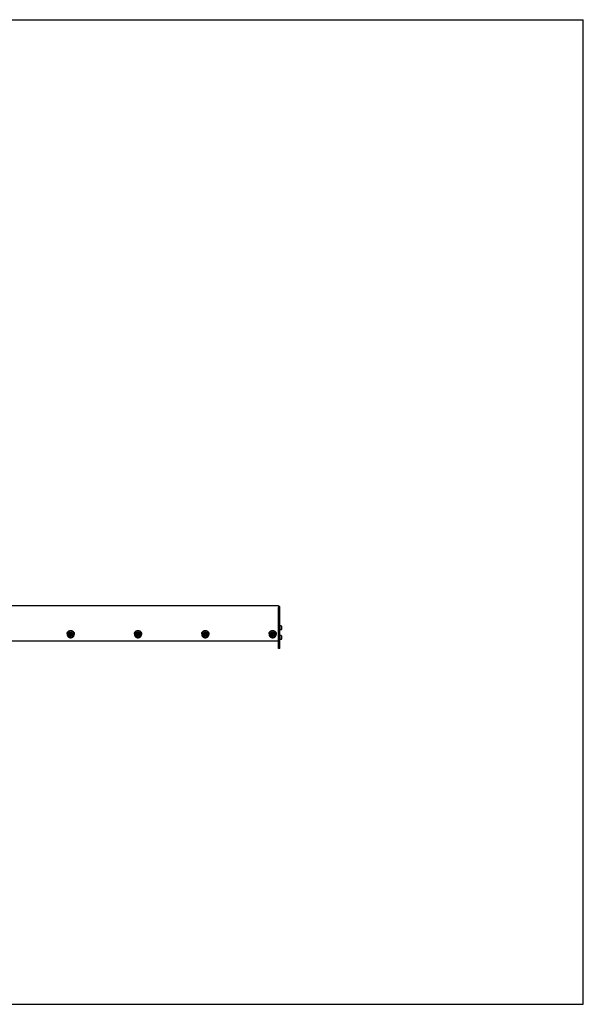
# Model space of a CAD drawing. Header units: inches. Extents: x 0 to 110, y 0 to 85.
# Tile 2 of 2: x 61 to 110, y 0 to 85. Entities that reach past the tile are written whole.
import ezdxf

# ---------------------------------------------------------------- set-up
doc = ezdxf.new("R2010")
doc.units = ezdxf.units.IN
doc.header["$LTSCALE"] = 6.05
doc.header["$MEASUREMENT"] = 0
doc.layers.get('0').update_dxf_attribs({"linetype": 'CONTINUOUS'})
for name, color, linetype in [('351201_BL1', 7, 'CONTINUOUS'), ('351202_WW_351202_24_BL5', 7, 'CONTINUOUS'), ('351203_WW_351203_24_BL8', 7, 'CONTINUOUS'), ('605279P_BL10', 7, 'CONTINUOUS'), ('605279P_BL12', 7, 'CONTINUOUS'), ('605279P_BL16', 7, 'CONTINUOUS'), ('605279P_BL17', 7, 'CONTINUOUS'), ('9505XXM_950512M_BL6', 7, 'CONTINUOUS'), ('9505XXM_950512M_BL7', 7, 'CONTINUOUS'), ('9506XXM_950612M_BL11', 7, 'CONTINUOUS'), ('9506XXM_950612M_BL13', 7, 'CONTINUOUS'), ('9506XXM_950612M_BL14', 7, 'CONTINUOUS'), ('9506XXM_950612M_BL15', 7, 'CONTINUOUS')]:
    doc.layers.add(name, color=color, linetype=linetype)

# ---------------------------------------------------------------- blocks, each defined once
blk = doc.blocks.new('351201_BL1', base_point=(55.176, 54.594))
at = {"layer": '351201_BL1', "color": 7, "linetype": 'CONTINUOUS'}
for p, q in [((26.541, 78.465), (26.541, 78.345)), ((26.541, 78.465), (34.261, 78.465)), ((26.541, 78.345), (33.824, 78.345)), ((34.261, 78.345), (34.261, 78.465)), ((83.812, 34.347), (83.692, 34.347)), ((83.692, 30.724), (83.692, 34.257)), ((83.812, 30.724), (83.812, 34.347)), ((27.481, 31.474), (26.726, 31.474)), ((33.267, 30.724), (26.631, 30.724)), ((83.812, 30.724), (83.692, 30.724))]:
    blk.add_line(p, q, dxfattribs=at)
for centre, start, end in [((30.041, 32.834), 0, 180), ((33.041, 32.834), 182.53389, 357.3372)]:
    blk.add_arc(centre, 0.11, start, end, dxfattribs=at)
blk = doc.blocks.new('351202_WW_351202_24_BL5', base_point=(58.727, 54.868))
at = {"layer": '351202_WW_351202_24_BL5', "color": 7, "linetype": 'CONTINUOUS'}
for p, q in [((33.762, 54.171), (33.762, 78.282)), ((33.824, 78.345), (34.262, 78.345)), ((34.262, 78.345), (34.262, 54.109)), ((33.824, 54.109), (34.262, 54.109)), ((33.762, 34.388), (34.166, 34.388)), ((33.762, 34.388), (33.762, 34.347)), ((34.262, 34.292), (34.262, 33.405)), ((59.456, 33.372), (59.456, 34.388)), ((83.692, 34.388), (59.456, 34.388)), ((83.692, 34.388), (83.692, 33.372)), ((59.518, 31.391), (83.629, 31.391))]:
    blk.add_line(p, q, dxfattribs=at)
for centre, radius, start, end in [((33.824, 78.282), 0.0625, 90, 180), ((33.824, 54.171), 0.0625, 180, 270), ((34.166, 34.292), 0.096, 0, 90)]:
    blk.add_arc(centre, radius, start, end, dxfattribs=at)
for points, knots in [([(59.457, 31.438), (59.458, 31.433), (59.462, 31.422), (59.47, 31.412), (59.474, 31.408)], [0, 0, 0, 0, 0.496648, 1, 1, 1, 1]), ([(59.474, 31.408), (59.48, 31.403), (59.494, 31.394), (59.51, 31.391), (59.518, 31.391)], [0, 0, 0, 0, 0.495915, 1, 1, 1, 1]), ([(83.629, 31.391), (83.637, 31.391), (83.654, 31.394), (83.668, 31.403), (83.673, 31.408)], [0, 0, 0, 0, 0.504085, 1, 1, 1, 1]), ([(83.673, 31.408), (83.678, 31.412), (83.685, 31.422), (83.689, 31.433), (83.69, 31.438)], [0, 0, 0, 0, 0.503352, 1, 1, 1, 1])]:
    blk.add_open_spline(points, degree=3, knots=knots, dxfattribs=at)
blk = doc.blocks.new('9505XXM_950512M_BL6', base_point=(58.551, 55.052))
at = {"layer": '9505XXM_950512M_BL6', "color": 7, "linetype": 'CONTINUOUS'}
for p, q in [((33.171, 78.602), (33.152, 78.583)), ((33.152, 78.583), (33.152, 78.465)), ((33.152, 78.583), (33.451, 78.583)), ((33.171, 78.602), (33.467, 78.602)), ((33.467, 78.602), (33.469, 78.6)), ((83.93, 31.837), (83.812, 31.837)), ((83.93, 31.502), (83.812, 31.502)), ((83.949, 31.817), (83.93, 31.837)), ((83.93, 31.837), (83.93, 31.502)), ((83.949, 31.522), (83.93, 31.502)), ((83.949, 31.817), (83.949, 31.522))]:
    blk.add_line(p, q, dxfattribs=at)
blk = doc.blocks.new('9505XXM_950512M_BL7', base_point=(58.7, 55.463))
at = {"layer": '9505XXM_950512M_BL7', "color": 7, "linetype": 'CONTINUOUS'}
for p, q in [((33.471, 78.602), (33.451, 78.583)), ((33.451, 78.583), (33.451, 78.465)), ((33.451, 78.583), (33.786, 78.583)), ((33.471, 78.602), (33.766, 78.602)), ((33.766, 78.602), (33.786, 78.583)), ((33.786, 78.583), (33.786, 78.465)), ((83.93, 32.659), (83.812, 32.659)), ((83.93, 32.324), (83.812, 32.324)), ((83.949, 32.639), (83.93, 32.659)), ((83.93, 32.659), (83.93, 32.324)), ((83.949, 32.344), (83.93, 32.324)), ((83.949, 32.639), (83.949, 32.344))]:
    blk.add_line(p, q, dxfattribs=at)
blk = doc.blocks.new('351203_WW_351203_24_BL8', base_point=(58.363, 54.864))
at = {"layer": '351203_WW_351203_24_BL8', "color": 7, "linetype": 'CONTINUOUS'}
for p, q in [((33.034, 54.109), (33.034, 78.345)), ((33.132, 54.109), (33.132, 78.345)), ((33.414, 54.109), (33.414, 78.345)), ((59.456, 31.384), (83.692, 31.384))]:
    blk.add_line(p, q, dxfattribs=at)
blk = doc.blocks.new('605279P_BL10', base_point=(65.765, 31.958))
at = {"layer": '605279P_BL10', "color": 7, "linetype": 'CONTINUOUS'}
for p, q in [((65.455, 31.979), (65.455, 31.937)), ((66.075, 31.979), (66.075, 31.937))]:
    blk.add_line(p, q, dxfattribs=at)
for points, knots in [([(65.765, 32.229), (65.755, 32.229), (65.734, 32.228), (65.704, 32.224), (65.675, 32.217), (65.646, 32.207), (65.618, 32.195), (65.592, 32.18), (65.568, 32.163), (65.545, 32.144), (65.525, 32.123), (65.507, 32.1), (65.491, 32.075), (65.478, 32.049), (65.468, 32.022), (65.461, 31.999), (65.458, 31.98), (65.455, 31.961), (65.455, 31.947), (65.455, 31.937)], [0, 0, 0, 0, 0.064411, 0.128765, 0.192965, 0.256963, 0.320697, 0.384119, 0.447194, 0.509898, 0.572221, 0.634169, 0.69576, 0.75703, 0.818024, 0.878802, 0.90914, 0.939449, 1, 1, 1, 1]), ([(65.455, 31.979), (65.455, 31.991), (65.456, 32.016), (65.464, 32.053), (65.477, 32.088), (65.488, 32.111), (65.495, 32.121)], [0, 0, 0, 0, 0.248724, 0.497981, 0.748265, 1, 1, 1, 1]), ([(65.455, 31.937), (65.455, 31.928), (65.455, 31.914), (65.458, 31.895), (65.461, 31.876), (65.468, 31.853), (65.478, 31.826), (65.491, 31.8), (65.507, 31.775), (65.525, 31.752), (65.545, 31.731), (65.568, 31.712), (65.592, 31.695), (65.618, 31.68), (65.646, 31.668), (65.675, 31.658), (65.704, 31.651), (65.734, 31.647), (65.755, 31.646), (65.765, 31.646)], [0, 0, 0, 0, 0.060551, 0.09086, 0.121198, 0.181976, 0.24297, 0.304239, 0.365831, 0.427778, 0.490101, 0.552805, 0.61588, 0.679302, 0.743036, 0.807034, 0.871234, 0.935589, 1, 1, 1, 1]), ([(65.495, 32.121), (65.498, 32.127), (65.505, 32.138), (65.517, 32.154), (65.53, 32.169), (65.548, 32.188), (65.574, 32.209), (65.608, 32.231), (65.645, 32.248), (65.677, 32.258), (65.704, 32.264), (65.731, 32.269), (65.751, 32.27), (65.765, 32.27)], [0, 0, 0, 0, 0.060865, 0.121964, 0.18331, 0.244907, 0.368794, 0.493654, 0.619382, 0.745816, 0.809262, 0.872812, 1, 1, 1, 1]), ([(65.765, 32.27), (65.778, 32.27), (65.799, 32.269), (65.826, 32.264), (65.852, 32.258), (65.885, 32.248), (65.921, 32.231), (65.955, 32.209), (65.981, 32.188), (66, 32.169), (66.013, 32.154), (66.024, 32.138), (66.031, 32.127), (66.035, 32.121)], [0, 0, 0, 0, 0.127188, 0.190738, 0.254183, 0.380617, 0.506345, 0.631205, 0.755092, 0.816689, 0.878035, 0.939135, 1, 1, 1, 1]), ([(66.075, 31.937), (66.075, 31.947), (66.074, 31.961), (66.071, 31.98), (66.068, 31.999), (66.062, 32.022), (66.051, 32.049), (66.038, 32.075), (66.023, 32.1), (66.005, 32.123), (65.984, 32.144), (65.962, 32.163), (65.937, 32.18), (65.911, 32.195), (65.883, 32.207), (65.855, 32.217), (65.825, 32.224), (65.795, 32.228), (65.775, 32.229), (65.765, 32.229)], [0, 0, 0, 0, 0.060551, 0.09086, 0.121198, 0.181976, 0.24297, 0.304239, 0.365831, 0.427778, 0.490101, 0.552805, 0.61588, 0.679302, 0.743036, 0.807034, 0.871234, 0.935589, 1, 1, 1, 1]), ([(65.765, 31.646), (65.775, 31.646), (65.795, 31.647), (65.825, 31.651), (65.855, 31.658), (65.883, 31.668), (65.911, 31.68), (65.937, 31.695), (65.962, 31.712), (65.984, 31.731), (66.005, 31.752), (66.023, 31.775), (66.038, 31.8), (66.051, 31.826), (66.062, 31.853), (66.068, 31.876), (66.071, 31.895), (66.074, 31.914), (66.075, 31.928), (66.075, 31.937)], [0, 0, 0, 0, 0.064411, 0.128765, 0.192965, 0.256963, 0.320697, 0.384119, 0.447194, 0.509898, 0.572221, 0.634169, 0.69576, 0.75703, 0.818024, 0.878802, 0.90914, 0.939449, 1, 1, 1, 1]), ([(66.035, 32.121), (66.041, 32.111), (66.053, 32.088), (66.065, 32.053), (66.073, 32.016), (66.075, 31.991), (66.075, 31.979)], [0, 0, 0, 0, 0.251735, 0.50202, 0.751276, 1, 1, 1, 1])]:
    blk.add_open_spline(points, degree=3, knots=knots, dxfattribs=at)
blk = doc.blocks.new('9506XXM_950612M_BL11', base_point=(65.765, 31.914))
at = {"layer": '9506XXM_950612M_BL11', "color": 7, "linetype": 'CONTINUOUS'}
for p, q in [((65.568, 31.89), (65.568, 31.937)), ((65.678, 31.858), (65.698, 31.941)), ((65.745, 31.8), (65.678, 31.858)), ((65.686, 31.891), (65.745, 31.841)), ((65.698, 31.941), (65.784, 31.967)), ((65.745, 31.841), (65.832, 31.866)), ((65.745, 31.8), (65.745, 31.841)), ((65.832, 31.826), (65.745, 31.8)), ((65.784, 31.967), (65.851, 31.909)), ((65.843, 31.916), (65.832, 31.866)), ((65.851, 31.909), (65.832, 31.826)), ((65.832, 31.826), (65.832, 31.866)), ((65.962, 31.89), (65.962, 31.937))]:
    blk.add_line(p, q, dxfattribs=at)
for centre, start, end in [((65.742, 31.937), 166.80005, 179.98872), ((65.742, 31.89), 166.80001, 179.9898), ((65.787, 31.89), 346.80001, 359.9898)]:
    blk.add_arc(centre, 0.174, start, end, dxfattribs=at)
for points, knots in [([(65.568, 31.89), (65.568, 31.885), (65.568, 31.873), (65.571, 31.857), (65.575, 31.84), (65.581, 31.824), (65.588, 31.809), (65.596, 31.794), (65.607, 31.78), (65.618, 31.767), (65.631, 31.755), (65.644, 31.744), (65.659, 31.734), (65.68, 31.723), (65.708, 31.712), (65.743, 31.705), (65.779, 31.705), (65.815, 31.71), (65.849, 31.722), (65.875, 31.736), (65.894, 31.75), (65.907, 31.762), (65.919, 31.775), (65.929, 31.788), (65.938, 31.803), (65.946, 31.818), (65.952, 31.834), (65.956, 31.845), (65.957, 31.851)], [0, 0, 0, 0, 0.030216, 0.060467, 0.090784, 0.121196, 0.151728, 0.182403, 0.213238, 0.244244, 0.275426, 0.306784, 0.338312, 0.369998, 0.433711, 0.497802, 0.562041, 0.626177, 0.689977, 0.753243, 0.784666, 0.815914, 0.846985, 0.877883, 0.908614, 0.939196, 0.969658, 1, 1, 1, 1]), ([(65.572, 31.977), (65.574, 31.983), (65.577, 31.994), (65.583, 32.01), (65.591, 32.025), (65.6, 32.039), (65.611, 32.053), (65.623, 32.066), (65.636, 32.077), (65.654, 32.091), (65.68, 32.106), (65.714, 32.117), (65.75, 32.123), (65.786, 32.122), (65.821, 32.116), (65.849, 32.105), (65.87, 32.094), (65.885, 32.084), (65.899, 32.073), (65.911, 32.061), (65.923, 32.048), (65.933, 32.034), (65.942, 32.019), (65.949, 32.004), (65.954, 31.988), (65.958, 31.971), (65.961, 31.954), (65.962, 31.943), (65.962, 31.937)], [0, 0, 0, 0, 0.030343, 0.060804, 0.091386, 0.122118, 0.153015, 0.184086, 0.215334, 0.246757, 0.310024, 0.373823, 0.43796, 0.502198, 0.566289, 0.630002, 0.661688, 0.693216, 0.724574, 0.755756, 0.786762, 0.817597, 0.848272, 0.878804, 0.909215, 0.939532, 0.969784, 1, 1, 1, 1]), ([(65.962, 31.89), (65.962, 31.896), (65.961, 31.907), (65.958, 31.924), (65.954, 31.941), (65.949, 31.957), (65.942, 31.972), (65.933, 31.987), (65.923, 32.001), (65.911, 32.014), (65.899, 32.026), (65.885, 32.037), (65.87, 32.047), (65.849, 32.058), (65.821, 32.069), (65.786, 32.075), (65.75, 32.076), (65.714, 32.07), (65.68, 32.059), (65.654, 32.044), (65.636, 32.03), (65.623, 32.019), (65.611, 32.006), (65.6, 31.992), (65.591, 31.978), (65.583, 31.962), (65.577, 31.947), (65.574, 31.936), (65.572, 31.93)], [0, 0, 0, 0, 0.030216, 0.060467, 0.090784, 0.121196, 0.151728, 0.182403, 0.213238, 0.244244, 0.275426, 0.306784, 0.338312, 0.369998, 0.433711, 0.497802, 0.562041, 0.626177, 0.689977, 0.753243, 0.784666, 0.815914, 0.846985, 0.877883, 0.908614, 0.939196, 0.969658, 1, 1, 1, 1]), ([(65.592, 31.919), (65.59, 31.914), (65.588, 31.903), (65.587, 31.887), (65.588, 31.871), (65.59, 31.854), (65.594, 31.838), (65.599, 31.823), (65.607, 31.808), (65.615, 31.794), (65.625, 31.78), (65.637, 31.768), (65.649, 31.757), (65.663, 31.747), (65.678, 31.738), (65.699, 31.728), (65.726, 31.72), (65.755, 31.717), (65.778, 31.717), (65.796, 31.719), (65.813, 31.723), (65.829, 31.728), (65.845, 31.735), (65.86, 31.743), (65.874, 31.753), (65.888, 31.763), (65.899, 31.775), (65.91, 31.788), (65.919, 31.802), (65.927, 31.817), (65.933, 31.832), (65.936, 31.842), (65.938, 31.848)], [0, 0, 0, 0, 0.030325, 0.060618, 0.090893, 0.1212, 0.151575, 0.182052, 0.212661, 0.243427, 0.274368, 0.305495, 0.336813, 0.368318, 0.4, 0.431841, 0.495838, 0.560144, 0.59236, 0.624548, 0.656672, 0.688699, 0.720601, 0.752351, 0.783931, 0.815327, 0.846533, 0.87755, 0.908386, 0.939056, 0.969593, 1, 1, 1, 1]), ([(65.938, 31.848), (65.939, 31.853), (65.941, 31.864), (65.942, 31.88), (65.942, 31.897), (65.939, 31.913), (65.935, 31.929), (65.93, 31.944), (65.923, 31.959), (65.914, 31.973), (65.904, 31.987), (65.893, 31.999), (65.88, 32.01), (65.866, 32.02), (65.851, 32.029), (65.831, 32.039), (65.803, 32.047), (65.774, 32.05), (65.751, 32.05), (65.734, 32.048), (65.717, 32.044), (65.7, 32.039), (65.684, 32.032), (65.669, 32.024), (65.655, 32.015), (65.642, 32.004), (65.63, 31.992), (65.619, 31.979), (65.61, 31.965), (65.602, 31.951), (65.596, 31.935), (65.593, 31.925), (65.592, 31.919)], [0, 0, 0, 0, 0.030325, 0.060618, 0.090893, 0.1212, 0.151575, 0.182052, 0.212661, 0.243427, 0.274368, 0.305495, 0.336813, 0.368318, 0.4, 0.431841, 0.495838, 0.560144, 0.59236, 0.624548, 0.656672, 0.688699, 0.720601, 0.752351, 0.783931, 0.815327, 0.846533, 0.87755, 0.908386, 0.939056, 0.969593, 1, 1, 1, 1])]:
    blk.add_open_spline(points, degree=3, knots=knots, dxfattribs=at)
blk = doc.blocks.new('605279P_BL12', base_point=(71.574, 31.958))
at = {"layer": '605279P_BL12', "color": 7, "linetype": 'CONTINUOUS'}
for p, q in [((71.264, 31.979), (71.264, 31.937)), ((71.884, 31.979), (71.884, 31.937))]:
    blk.add_line(p, q, dxfattribs=at)
for points, knots in [([(71.574, 32.229), (71.564, 32.229), (71.543, 32.228), (71.513, 32.224), (71.484, 32.217), (71.455, 32.207), (71.427, 32.195), (71.401, 32.18), (71.377, 32.163), (71.354, 32.144), (71.334, 32.123), (71.316, 32.1), (71.3, 32.075), (71.287, 32.049), (71.277, 32.022), (71.27, 31.999), (71.267, 31.98), (71.264, 31.961), (71.264, 31.947), (71.264, 31.937)], [0, 0, 0, 0, 0.064411, 0.128765, 0.192965, 0.256963, 0.320697, 0.384119, 0.447194, 0.509898, 0.572221, 0.634169, 0.69576, 0.75703, 0.818024, 0.878802, 0.90914, 0.939449, 1, 1, 1, 1]), ([(71.264, 31.979), (71.264, 31.991), (71.265, 32.016), (71.273, 32.053), (71.286, 32.088), (71.297, 32.111), (71.304, 32.121)], [0, 0, 0, 0, 0.248724, 0.497981, 0.748265, 1, 1, 1, 1]), ([(71.264, 31.937), (71.264, 31.928), (71.264, 31.914), (71.267, 31.895), (71.27, 31.876), (71.277, 31.853), (71.287, 31.826), (71.3, 31.8), (71.316, 31.775), (71.334, 31.752), (71.354, 31.731), (71.377, 31.712), (71.401, 31.695), (71.427, 31.68), (71.455, 31.668), (71.484, 31.658), (71.513, 31.651), (71.543, 31.647), (71.564, 31.646), (71.574, 31.646)], [0, 0, 0, 0, 0.060551, 0.09086, 0.121198, 0.181976, 0.24297, 0.304239, 0.365831, 0.427778, 0.490101, 0.552805, 0.61588, 0.679302, 0.743036, 0.807034, 0.871234, 0.935589, 1, 1, 1, 1]), ([(71.304, 32.121), (71.307, 32.127), (71.314, 32.138), (71.326, 32.154), (71.339, 32.169), (71.357, 32.188), (71.383, 32.209), (71.417, 32.231), (71.454, 32.248), (71.486, 32.258), (71.513, 32.264), (71.54, 32.269), (71.56, 32.27), (71.574, 32.27)], [0, 0, 0, 0, 0.060865, 0.121964, 0.18331, 0.244907, 0.368794, 0.493654, 0.619382, 0.745816, 0.809262, 0.872812, 1, 1, 1, 1]), ([(71.574, 32.27), (71.587, 32.27), (71.608, 32.269), (71.635, 32.264), (71.661, 32.258), (71.694, 32.248), (71.73, 32.231), (71.764, 32.209), (71.79, 32.188), (71.809, 32.169), (71.822, 32.154), (71.833, 32.138), (71.84, 32.127), (71.844, 32.121)], [0, 0, 0, 0, 0.127188, 0.190738, 0.254183, 0.380617, 0.506345, 0.631205, 0.755092, 0.816689, 0.878035, 0.939135, 1, 1, 1, 1]), ([(71.884, 31.937), (71.884, 31.947), (71.883, 31.961), (71.88, 31.98), (71.877, 31.999), (71.871, 32.022), (71.86, 32.049), (71.847, 32.075), (71.832, 32.1), (71.814, 32.123), (71.793, 32.144), (71.771, 32.163), (71.746, 32.18), (71.72, 32.195), (71.692, 32.207), (71.664, 32.217), (71.634, 32.224), (71.604, 32.228), (71.584, 32.229), (71.574, 32.229)], [0, 0, 0, 0, 0.060551, 0.09086, 0.121198, 0.181976, 0.24297, 0.304239, 0.365831, 0.427778, 0.490101, 0.552805, 0.61588, 0.679302, 0.743036, 0.807034, 0.871234, 0.935589, 1, 1, 1, 1]), ([(71.574, 31.646), (71.584, 31.646), (71.604, 31.647), (71.634, 31.651), (71.664, 31.658), (71.692, 31.668), (71.72, 31.68), (71.746, 31.695), (71.771, 31.712), (71.793, 31.731), (71.814, 31.752), (71.832, 31.775), (71.847, 31.8), (71.86, 31.826), (71.871, 31.853), (71.877, 31.876), (71.88, 31.895), (71.883, 31.914), (71.884, 31.928), (71.884, 31.937)], [0, 0, 0, 0, 0.064411, 0.128765, 0.192965, 0.256963, 0.320697, 0.384119, 0.447194, 0.509898, 0.572221, 0.634169, 0.69576, 0.75703, 0.818024, 0.878802, 0.90914, 0.939449, 1, 1, 1, 1]), ([(71.844, 32.121), (71.85, 32.111), (71.862, 32.088), (71.874, 32.053), (71.882, 32.016), (71.884, 31.991), (71.884, 31.979)], [0, 0, 0, 0, 0.251735, 0.50202, 0.751276, 1, 1, 1, 1])]:
    blk.add_open_spline(points, degree=3, knots=knots, dxfattribs=at)
blk = doc.blocks.new('9506XXM_950612M_BL13', base_point=(71.574, 31.914))
at = {"layer": '9506XXM_950612M_BL13', "color": 7, "linetype": 'CONTINUOUS'}
for p, q in [((71.377, 31.89), (71.377, 31.937)), ((71.487, 31.858), (71.507, 31.941)), ((71.554, 31.8), (71.487, 31.858)), ((71.495, 31.891), (71.554, 31.841)), ((71.507, 31.941), (71.593, 31.967)), ((71.554, 31.841), (71.641, 31.866)), ((71.554, 31.8), (71.554, 31.841)), ((71.641, 31.826), (71.554, 31.8)), ((71.593, 31.967), (71.66, 31.909)), ((71.652, 31.916), (71.641, 31.866)), ((71.66, 31.909), (71.641, 31.826)), ((71.641, 31.826), (71.641, 31.866)), ((71.771, 31.89), (71.771, 31.937))]:
    blk.add_line(p, q, dxfattribs=at)
for centre, start, end in [((71.551, 31.937), 166.80005, 179.98872), ((71.551, 31.89), 166.80001, 179.9898), ((71.596, 31.89), 346.80001, 359.9898)]:
    blk.add_arc(centre, 0.174, start, end, dxfattribs=at)
for points, knots in [([(71.377, 31.89), (71.377, 31.885), (71.377, 31.873), (71.38, 31.857), (71.384, 31.84), (71.39, 31.824), (71.397, 31.809), (71.405, 31.794), (71.416, 31.78), (71.427, 31.767), (71.44, 31.755), (71.453, 31.744), (71.468, 31.734), (71.489, 31.723), (71.517, 31.712), (71.552, 31.705), (71.588, 31.705), (71.624, 31.71), (71.658, 31.722), (71.684, 31.736), (71.703, 31.75), (71.716, 31.762), (71.728, 31.775), (71.738, 31.788), (71.747, 31.803), (71.755, 31.818), (71.761, 31.834), (71.765, 31.845), (71.766, 31.851)], [0, 0, 0, 0, 0.030216, 0.060467, 0.090784, 0.121196, 0.151728, 0.182403, 0.213238, 0.244244, 0.275426, 0.306784, 0.338312, 0.369998, 0.433711, 0.497802, 0.562041, 0.626177, 0.689977, 0.753243, 0.784666, 0.815914, 0.846985, 0.877883, 0.908614, 0.939196, 0.969658, 1, 1, 1, 1]), ([(71.381, 31.977), (71.383, 31.983), (71.386, 31.994), (71.392, 32.01), (71.4, 32.025), (71.409, 32.039), (71.42, 32.053), (71.432, 32.066), (71.445, 32.077), (71.463, 32.091), (71.489, 32.106), (71.523, 32.117), (71.559, 32.123), (71.595, 32.122), (71.63, 32.116), (71.658, 32.105), (71.679, 32.094), (71.694, 32.084), (71.708, 32.073), (71.72, 32.061), (71.732, 32.048), (71.742, 32.034), (71.751, 32.019), (71.758, 32.004), (71.763, 31.988), (71.767, 31.971), (71.77, 31.954), (71.771, 31.943), (71.771, 31.937)], [0, 0, 0, 0, 0.030343, 0.060804, 0.091386, 0.122118, 0.153015, 0.184086, 0.215334, 0.246757, 0.310024, 0.373823, 0.43796, 0.502198, 0.566289, 0.630002, 0.661688, 0.693216, 0.724574, 0.755756, 0.786762, 0.817597, 0.848272, 0.878804, 0.909215, 0.939532, 0.969784, 1, 1, 1, 1]), ([(71.771, 31.89), (71.771, 31.896), (71.77, 31.907), (71.767, 31.924), (71.763, 31.941), (71.758, 31.957), (71.751, 31.972), (71.742, 31.987), (71.732, 32.001), (71.72, 32.014), (71.708, 32.026), (71.694, 32.037), (71.679, 32.047), (71.658, 32.058), (71.63, 32.069), (71.595, 32.075), (71.559, 32.076), (71.523, 32.07), (71.489, 32.059), (71.463, 32.044), (71.445, 32.03), (71.432, 32.019), (71.42, 32.006), (71.409, 31.992), (71.4, 31.978), (71.392, 31.962), (71.386, 31.947), (71.383, 31.936), (71.381, 31.93)], [0, 0, 0, 0, 0.030216, 0.060467, 0.090784, 0.121196, 0.151728, 0.182403, 0.213238, 0.244244, 0.275426, 0.306784, 0.338312, 0.369998, 0.433711, 0.497802, 0.562041, 0.626177, 0.689977, 0.753243, 0.784666, 0.815914, 0.846985, 0.877883, 0.908614, 0.939196, 0.969658, 1, 1, 1, 1]), ([(71.401, 31.919), (71.399, 31.914), (71.397, 31.903), (71.396, 31.887), (71.397, 31.871), (71.399, 31.854), (71.403, 31.838), (71.408, 31.823), (71.416, 31.808), (71.424, 31.794), (71.434, 31.78), (71.446, 31.768), (71.458, 31.757), (71.472, 31.747), (71.487, 31.738), (71.508, 31.728), (71.535, 31.72), (71.564, 31.717), (71.587, 31.717), (71.605, 31.719), (71.622, 31.723), (71.638, 31.728), (71.654, 31.735), (71.669, 31.743), (71.683, 31.753), (71.697, 31.763), (71.708, 31.775), (71.719, 31.788), (71.728, 31.802), (71.736, 31.817), (71.742, 31.832), (71.745, 31.842), (71.747, 31.848)], [0, 0, 0, 0, 0.030325, 0.060618, 0.090893, 0.1212, 0.151575, 0.182052, 0.212661, 0.243427, 0.274368, 0.305495, 0.336813, 0.368318, 0.4, 0.431841, 0.495838, 0.560144, 0.59236, 0.624548, 0.656672, 0.688699, 0.720601, 0.752351, 0.783931, 0.815327, 0.846533, 0.87755, 0.908386, 0.939056, 0.969593, 1, 1, 1, 1]), ([(71.747, 31.848), (71.748, 31.853), (71.75, 31.864), (71.751, 31.88), (71.751, 31.897), (71.748, 31.913), (71.744, 31.929), (71.739, 31.944), (71.732, 31.959), (71.723, 31.973), (71.713, 31.987), (71.702, 31.999), (71.689, 32.01), (71.675, 32.02), (71.66, 32.029), (71.64, 32.039), (71.612, 32.047), (71.583, 32.05), (71.56, 32.05), (71.543, 32.048), (71.526, 32.044), (71.509, 32.039), (71.493, 32.032), (71.478, 32.024), (71.464, 32.015), (71.451, 32.004), (71.439, 31.992), (71.428, 31.979), (71.419, 31.965), (71.411, 31.951), (71.405, 31.935), (71.402, 31.925), (71.401, 31.919)], [0, 0, 0, 0, 0.030325, 0.060618, 0.090893, 0.1212, 0.151575, 0.182052, 0.212661, 0.243427, 0.274368, 0.305495, 0.336813, 0.368318, 0.4, 0.431841, 0.495838, 0.560144, 0.59236, 0.624548, 0.656672, 0.688699, 0.720601, 0.752351, 0.783931, 0.815327, 0.846533, 0.87755, 0.908386, 0.939056, 0.969593, 1, 1, 1, 1])]:
    blk.add_open_spline(points, degree=3, knots=knots, dxfattribs=at)
blk = doc.blocks.new('9506XXM_950612M_BL14', base_point=(77.383, 31.914))
at = {"layer": '9506XXM_950612M_BL14', "color": 7, "linetype": 'CONTINUOUS'}
for p, q in [((77.186, 31.89), (77.186, 31.937)), ((77.296, 31.858), (77.316, 31.941)), ((77.363, 31.8), (77.296, 31.858)), ((77.304, 31.891), (77.363, 31.841)), ((77.316, 31.941), (77.402, 31.967)), ((77.363, 31.841), (77.45, 31.866)), ((77.363, 31.8), (77.363, 31.841)), ((77.45, 31.826), (77.363, 31.8)), ((77.402, 31.967), (77.469, 31.909)), ((77.461, 31.916), (77.45, 31.866)), ((77.469, 31.909), (77.45, 31.826)), ((77.45, 31.826), (77.45, 31.866)), ((77.58, 31.89), (77.58, 31.937))]:
    blk.add_line(p, q, dxfattribs=at)
for centre, start, end in [((77.36, 31.937), 166.80005, 179.98872), ((77.36, 31.89), 166.80001, 179.9898), ((77.405, 31.89), 346.80001, 359.9898)]:
    blk.add_arc(centre, 0.174, start, end, dxfattribs=at)
for points, knots in [([(77.186, 31.89), (77.186, 31.885), (77.186, 31.873), (77.189, 31.857), (77.193, 31.84), (77.199, 31.824), (77.206, 31.809), (77.214, 31.794), (77.225, 31.78), (77.236, 31.767), (77.249, 31.755), (77.262, 31.744), (77.277, 31.734), (77.298, 31.723), (77.326, 31.712), (77.361, 31.705), (77.397, 31.705), (77.433, 31.71), (77.467, 31.722), (77.493, 31.736), (77.512, 31.75), (77.525, 31.762), (77.537, 31.775), (77.547, 31.788), (77.556, 31.803), (77.564, 31.818), (77.57, 31.834), (77.574, 31.845), (77.575, 31.851)], [0, 0, 0, 0, 0.030216, 0.060467, 0.090784, 0.121196, 0.151728, 0.182403, 0.213238, 0.244244, 0.275426, 0.306784, 0.338312, 0.369998, 0.433711, 0.497802, 0.562041, 0.626177, 0.689977, 0.753243, 0.784666, 0.815914, 0.846985, 0.877883, 0.908614, 0.939196, 0.969658, 1, 1, 1, 1]), ([(77.19, 31.977), (77.192, 31.983), (77.195, 31.994), (77.201, 32.01), (77.209, 32.025), (77.218, 32.039), (77.229, 32.053), (77.241, 32.066), (77.254, 32.077), (77.272, 32.091), (77.298, 32.106), (77.332, 32.117), (77.368, 32.123), (77.404, 32.122), (77.439, 32.116), (77.467, 32.105), (77.488, 32.094), (77.503, 32.084), (77.517, 32.073), (77.529, 32.061), (77.541, 32.048), (77.551, 32.034), (77.56, 32.019), (77.567, 32.004), (77.572, 31.988), (77.576, 31.971), (77.579, 31.954), (77.58, 31.943), (77.58, 31.937)], [0, 0, 0, 0, 0.030343, 0.060804, 0.091386, 0.122118, 0.153015, 0.184086, 0.215334, 0.246757, 0.310024, 0.373823, 0.43796, 0.502198, 0.566289, 0.630002, 0.661688, 0.693216, 0.724574, 0.755756, 0.786762, 0.817597, 0.848272, 0.878804, 0.909215, 0.939532, 0.969784, 1, 1, 1, 1]), ([(77.58, 31.89), (77.58, 31.896), (77.579, 31.907), (77.576, 31.924), (77.572, 31.941), (77.567, 31.957), (77.56, 31.972), (77.551, 31.987), (77.541, 32.001), (77.529, 32.014), (77.517, 32.026), (77.503, 32.037), (77.488, 32.047), (77.467, 32.058), (77.439, 32.069), (77.404, 32.075), (77.368, 32.076), (77.332, 32.07), (77.298, 32.059), (77.272, 32.044), (77.254, 32.03), (77.241, 32.019), (77.229, 32.006), (77.218, 31.992), (77.209, 31.978), (77.201, 31.962), (77.195, 31.947), (77.192, 31.936), (77.19, 31.93)], [0, 0, 0, 0, 0.030216, 0.060467, 0.090784, 0.121196, 0.151728, 0.182403, 0.213238, 0.244244, 0.275426, 0.306784, 0.338312, 0.369998, 0.433711, 0.497802, 0.562041, 0.626177, 0.689977, 0.753243, 0.784666, 0.815914, 0.846985, 0.877883, 0.908614, 0.939196, 0.969658, 1, 1, 1, 1]), ([(77.21, 31.919), (77.208, 31.914), (77.206, 31.903), (77.205, 31.887), (77.206, 31.871), (77.208, 31.854), (77.212, 31.838), (77.217, 31.823), (77.225, 31.808), (77.233, 31.794), (77.243, 31.78), (77.255, 31.768), (77.267, 31.757), (77.281, 31.747), (77.296, 31.738), (77.317, 31.728), (77.344, 31.72), (77.373, 31.717), (77.396, 31.717), (77.414, 31.719), (77.431, 31.723), (77.447, 31.728), (77.463, 31.735), (77.478, 31.743), (77.492, 31.753), (77.506, 31.763), (77.517, 31.775), (77.528, 31.788), (77.537, 31.802), (77.545, 31.817), (77.551, 31.832), (77.554, 31.842), (77.556, 31.848)], [0, 0, 0, 0, 0.030325, 0.060618, 0.090893, 0.1212, 0.151575, 0.182052, 0.212661, 0.243427, 0.274368, 0.305495, 0.336813, 0.368318, 0.4, 0.431841, 0.495838, 0.560144, 0.59236, 0.624548, 0.656672, 0.688699, 0.720601, 0.752351, 0.783931, 0.815327, 0.846533, 0.87755, 0.908386, 0.939056, 0.969593, 1, 1, 1, 1]), ([(77.556, 31.848), (77.557, 31.853), (77.559, 31.864), (77.56, 31.88), (77.56, 31.897), (77.557, 31.913), (77.553, 31.929), (77.548, 31.944), (77.541, 31.959), (77.532, 31.973), (77.522, 31.987), (77.511, 31.999), (77.498, 32.01), (77.484, 32.02), (77.469, 32.029), (77.449, 32.039), (77.421, 32.047), (77.392, 32.05), (77.369, 32.05), (77.352, 32.048), (77.335, 32.044), (77.318, 32.039), (77.302, 32.032), (77.287, 32.024), (77.273, 32.015), (77.26, 32.004), (77.248, 31.992), (77.237, 31.979), (77.228, 31.965), (77.22, 31.951), (77.214, 31.935), (77.211, 31.925), (77.21, 31.919)], [0, 0, 0, 0, 0.030325, 0.060618, 0.090893, 0.1212, 0.151575, 0.182052, 0.212661, 0.243427, 0.274368, 0.305495, 0.336813, 0.368318, 0.4, 0.431841, 0.495838, 0.560144, 0.59236, 0.624548, 0.656672, 0.688699, 0.720601, 0.752351, 0.783931, 0.815327, 0.846533, 0.87755, 0.908386, 0.939056, 0.969593, 1, 1, 1, 1])]:
    blk.add_open_spline(points, degree=3, knots=knots, dxfattribs=at)
blk = doc.blocks.new('9506XXM_950612M_BL15', base_point=(83.192, 31.914))
at = {"layer": '9506XXM_950612M_BL15', "color": 7, "linetype": 'CONTINUOUS'}
for p, q in [((82.995, 31.89), (82.995, 31.937)), ((83.105, 31.858), (83.125, 31.941)), ((83.172, 31.8), (83.105, 31.858)), ((83.113, 31.891), (83.172, 31.841)), ((83.125, 31.941), (83.211, 31.967)), ((83.172, 31.841), (83.259, 31.866)), ((83.172, 31.8), (83.172, 31.841)), ((83.259, 31.826), (83.172, 31.8)), ((83.211, 31.967), (83.278, 31.909)), ((83.27, 31.916), (83.259, 31.866)), ((83.278, 31.909), (83.259, 31.826)), ((83.259, 31.826), (83.259, 31.866)), ((83.389, 31.89), (83.389, 31.937))]:
    blk.add_line(p, q, dxfattribs=at)
for centre, start, end in [((83.169, 31.937), 166.80005, 179.98872), ((83.169, 31.89), 166.80001, 179.9898), ((83.214, 31.89), 346.80001, 359.9898)]:
    blk.add_arc(centre, 0.174, start, end, dxfattribs=at)
for points, knots in [([(82.995, 31.89), (82.995, 31.885), (82.995, 31.873), (82.998, 31.857), (83.002, 31.84), (83.008, 31.824), (83.015, 31.809), (83.023, 31.794), (83.034, 31.78), (83.045, 31.767), (83.058, 31.755), (83.071, 31.744), (83.086, 31.734), (83.107, 31.723), (83.135, 31.712), (83.17, 31.705), (83.206, 31.705), (83.242, 31.71), (83.276, 31.722), (83.302, 31.736), (83.321, 31.75), (83.334, 31.762), (83.346, 31.775), (83.356, 31.788), (83.365, 31.803), (83.373, 31.818), (83.379, 31.834), (83.383, 31.845), (83.384, 31.851)], [0, 0, 0, 0, 0.030216, 0.060467, 0.090784, 0.121196, 0.151728, 0.182403, 0.213238, 0.244244, 0.275426, 0.306784, 0.338312, 0.369998, 0.433711, 0.497802, 0.562041, 0.626177, 0.689977, 0.753243, 0.784666, 0.815914, 0.846985, 0.877883, 0.908614, 0.939196, 0.969658, 1, 1, 1, 1]), ([(82.999, 31.977), (83.001, 31.983), (83.004, 31.994), (83.01, 32.01), (83.018, 32.025), (83.027, 32.039), (83.038, 32.053), (83.05, 32.066), (83.063, 32.077), (83.081, 32.091), (83.107, 32.106), (83.141, 32.117), (83.177, 32.123), (83.213, 32.122), (83.248, 32.116), (83.276, 32.105), (83.297, 32.094), (83.312, 32.084), (83.326, 32.073), (83.338, 32.061), (83.35, 32.048), (83.36, 32.034), (83.369, 32.019), (83.376, 32.004), (83.381, 31.988), (83.385, 31.971), (83.388, 31.954), (83.389, 31.943), (83.389, 31.937)], [0, 0, 0, 0, 0.030343, 0.060804, 0.091386, 0.122118, 0.153015, 0.184086, 0.215334, 0.246757, 0.310024, 0.373823, 0.43796, 0.502198, 0.566289, 0.630002, 0.661688, 0.693216, 0.724574, 0.755756, 0.786762, 0.817597, 0.848272, 0.878804, 0.909215, 0.939532, 0.969784, 1, 1, 1, 1]), ([(83.389, 31.89), (83.389, 31.896), (83.388, 31.907), (83.385, 31.924), (83.381, 31.941), (83.376, 31.957), (83.369, 31.972), (83.36, 31.987), (83.35, 32.001), (83.338, 32.014), (83.326, 32.026), (83.312, 32.037), (83.297, 32.047), (83.276, 32.058), (83.248, 32.069), (83.213, 32.075), (83.177, 32.076), (83.141, 32.07), (83.107, 32.059), (83.081, 32.044), (83.063, 32.03), (83.05, 32.019), (83.038, 32.006), (83.027, 31.992), (83.018, 31.978), (83.01, 31.962), (83.004, 31.947), (83.001, 31.936), (82.999, 31.93)], [0, 0, 0, 0, 0.030216, 0.060467, 0.090784, 0.121196, 0.151728, 0.182403, 0.213238, 0.244244, 0.275426, 0.306784, 0.338312, 0.369998, 0.433711, 0.497802, 0.562041, 0.626177, 0.689977, 0.753243, 0.784666, 0.815914, 0.846985, 0.877883, 0.908614, 0.939196, 0.969658, 1, 1, 1, 1]), ([(83.019, 31.919), (83.017, 31.914), (83.015, 31.903), (83.014, 31.887), (83.015, 31.871), (83.017, 31.854), (83.021, 31.838), (83.026, 31.823), (83.034, 31.808), (83.042, 31.794), (83.052, 31.78), (83.064, 31.768), (83.076, 31.757), (83.09, 31.747), (83.105, 31.738), (83.126, 31.728), (83.153, 31.72), (83.182, 31.717), (83.205, 31.717), (83.223, 31.719), (83.24, 31.723), (83.256, 31.728), (83.272, 31.735), (83.287, 31.743), (83.301, 31.753), (83.315, 31.763), (83.326, 31.775), (83.337, 31.788), (83.346, 31.802), (83.354, 31.817), (83.36, 31.832), (83.363, 31.842), (83.365, 31.848)], [0, 0, 0, 0, 0.030325, 0.060618, 0.090893, 0.1212, 0.151575, 0.182052, 0.212661, 0.243427, 0.274368, 0.305495, 0.336813, 0.368318, 0.4, 0.431841, 0.495838, 0.560144, 0.59236, 0.624548, 0.656672, 0.688699, 0.720601, 0.752351, 0.783931, 0.815327, 0.846533, 0.87755, 0.908386, 0.939056, 0.969593, 1, 1, 1, 1]), ([(83.365, 31.848), (83.366, 31.853), (83.368, 31.864), (83.369, 31.88), (83.369, 31.897), (83.366, 31.913), (83.362, 31.929), (83.357, 31.944), (83.35, 31.959), (83.341, 31.973), (83.331, 31.987), (83.32, 31.999), (83.307, 32.01), (83.293, 32.02), (83.278, 32.029), (83.258, 32.039), (83.23, 32.047), (83.201, 32.05), (83.178, 32.05), (83.161, 32.048), (83.144, 32.044), (83.127, 32.039), (83.111, 32.032), (83.096, 32.024), (83.082, 32.015), (83.069, 32.004), (83.057, 31.992), (83.046, 31.979), (83.037, 31.965), (83.029, 31.951), (83.023, 31.935), (83.02, 31.925), (83.019, 31.919)], [0, 0, 0, 0, 0.030325, 0.060618, 0.090893, 0.1212, 0.151575, 0.182052, 0.212661, 0.243427, 0.274368, 0.305495, 0.336813, 0.368318, 0.4, 0.431841, 0.495838, 0.560144, 0.59236, 0.624548, 0.656672, 0.688699, 0.720601, 0.752351, 0.783931, 0.815327, 0.846533, 0.87755, 0.908386, 0.939056, 0.969593, 1, 1, 1, 1])]:
    blk.add_open_spline(points, degree=3, knots=knots, dxfattribs=at)
blk = doc.blocks.new('605279P_BL16', base_point=(77.383, 31.958))
at = {"layer": '605279P_BL16', "color": 7, "linetype": 'CONTINUOUS'}
for p, q in [((77.073, 31.979), (77.073, 31.937)), ((77.693, 31.979), (77.693, 31.937))]:
    blk.add_line(p, q, dxfattribs=at)
for points, knots in [([(77.383, 32.229), (77.373, 32.229), (77.352, 32.228), (77.322, 32.224), (77.293, 32.217), (77.264, 32.207), (77.236, 32.195), (77.21, 32.18), (77.186, 32.163), (77.163, 32.144), (77.143, 32.123), (77.125, 32.1), (77.109, 32.075), (77.096, 32.049), (77.086, 32.022), (77.079, 31.999), (77.076, 31.98), (77.073, 31.961), (77.073, 31.947), (77.073, 31.937)], [0, 0, 0, 0, 0.064411, 0.128765, 0.192965, 0.256963, 0.320697, 0.384119, 0.447194, 0.509898, 0.572221, 0.634169, 0.69576, 0.75703, 0.818024, 0.878802, 0.90914, 0.939449, 1, 1, 1, 1]), ([(77.073, 31.979), (77.073, 31.991), (77.074, 32.016), (77.082, 32.053), (77.095, 32.088), (77.106, 32.111), (77.113, 32.121)], [0, 0, 0, 0, 0.248724, 0.497981, 0.748265, 1, 1, 1, 1]), ([(77.073, 31.937), (77.073, 31.928), (77.073, 31.914), (77.076, 31.895), (77.079, 31.876), (77.086, 31.853), (77.096, 31.826), (77.109, 31.8), (77.125, 31.775), (77.143, 31.752), (77.163, 31.731), (77.186, 31.712), (77.21, 31.695), (77.236, 31.68), (77.264, 31.668), (77.293, 31.658), (77.322, 31.651), (77.352, 31.647), (77.373, 31.646), (77.383, 31.646)], [0, 0, 0, 0, 0.060551, 0.09086, 0.121198, 0.181976, 0.24297, 0.304239, 0.365831, 0.427778, 0.490101, 0.552805, 0.61588, 0.679302, 0.743036, 0.807034, 0.871234, 0.935589, 1, 1, 1, 1]), ([(77.113, 32.121), (77.116, 32.127), (77.123, 32.138), (77.135, 32.154), (77.148, 32.169), (77.166, 32.188), (77.192, 32.209), (77.226, 32.231), (77.263, 32.248), (77.295, 32.258), (77.322, 32.264), (77.349, 32.269), (77.369, 32.27), (77.383, 32.27)], [0, 0, 0, 0, 0.060865, 0.121964, 0.18331, 0.244907, 0.368794, 0.493654, 0.619382, 0.745816, 0.809262, 0.872812, 1, 1, 1, 1]), ([(77.383, 32.27), (77.396, 32.27), (77.417, 32.269), (77.444, 32.264), (77.47, 32.258), (77.503, 32.248), (77.539, 32.231), (77.573, 32.209), (77.599, 32.188), (77.618, 32.169), (77.631, 32.154), (77.642, 32.138), (77.649, 32.127), (77.653, 32.121)], [0, 0, 0, 0, 0.127188, 0.190738, 0.254183, 0.380617, 0.506345, 0.631205, 0.755092, 0.816689, 0.878035, 0.939135, 1, 1, 1, 1]), ([(77.693, 31.937), (77.693, 31.947), (77.692, 31.961), (77.689, 31.98), (77.686, 31.999), (77.68, 32.022), (77.669, 32.049), (77.656, 32.075), (77.641, 32.1), (77.623, 32.123), (77.602, 32.144), (77.58, 32.163), (77.555, 32.18), (77.529, 32.195), (77.501, 32.207), (77.473, 32.217), (77.443, 32.224), (77.413, 32.228), (77.393, 32.229), (77.383, 32.229)], [0, 0, 0, 0, 0.060551, 0.09086, 0.121198, 0.181976, 0.24297, 0.304239, 0.365831, 0.427778, 0.490101, 0.552805, 0.61588, 0.679302, 0.743036, 0.807034, 0.871234, 0.935589, 1, 1, 1, 1]), ([(77.383, 31.646), (77.393, 31.646), (77.413, 31.647), (77.443, 31.651), (77.473, 31.658), (77.501, 31.668), (77.529, 31.68), (77.555, 31.695), (77.58, 31.712), (77.602, 31.731), (77.623, 31.752), (77.641, 31.775), (77.656, 31.8), (77.669, 31.826), (77.68, 31.853), (77.686, 31.876), (77.689, 31.895), (77.692, 31.914), (77.693, 31.928), (77.693, 31.937)], [0, 0, 0, 0, 0.064411, 0.128765, 0.192965, 0.256963, 0.320697, 0.384119, 0.447194, 0.509898, 0.572221, 0.634169, 0.69576, 0.75703, 0.818024, 0.878802, 0.90914, 0.939449, 1, 1, 1, 1]), ([(77.653, 32.121), (77.659, 32.111), (77.671, 32.088), (77.683, 32.053), (77.691, 32.016), (77.693, 31.991), (77.693, 31.979)], [0, 0, 0, 0, 0.251735, 0.50202, 0.751276, 1, 1, 1, 1])]:
    blk.add_open_spline(points, degree=3, knots=knots, dxfattribs=at)
blk = doc.blocks.new('605279P_BL17', base_point=(83.192, 31.958))
at = {"layer": '605279P_BL17', "color": 7, "linetype": 'CONTINUOUS'}
for p, q in [((82.882, 31.979), (82.882, 31.937)), ((83.502, 31.979), (83.502, 31.937))]:
    blk.add_line(p, q, dxfattribs=at)
for points, knots in [([(83.192, 32.229), (83.182, 32.229), (83.161, 32.228), (83.131, 32.224), (83.102, 32.217), (83.073, 32.207), (83.045, 32.195), (83.019, 32.18), (82.995, 32.163), (82.972, 32.144), (82.952, 32.123), (82.934, 32.1), (82.918, 32.075), (82.905, 32.049), (82.895, 32.022), (82.888, 31.999), (82.885, 31.98), (82.882, 31.961), (82.882, 31.947), (82.882, 31.937)], [0, 0, 0, 0, 0.064411, 0.128765, 0.192965, 0.256963, 0.320697, 0.384119, 0.447194, 0.509898, 0.572221, 0.634169, 0.69576, 0.75703, 0.818024, 0.878802, 0.90914, 0.939449, 1, 1, 1, 1]), ([(82.882, 31.979), (82.882, 31.991), (82.883, 32.016), (82.891, 32.053), (82.904, 32.088), (82.915, 32.111), (82.922, 32.121)], [0, 0, 0, 0, 0.248724, 0.497981, 0.748265, 1, 1, 1, 1]), ([(82.882, 31.937), (82.882, 31.928), (82.882, 31.914), (82.885, 31.895), (82.888, 31.876), (82.895, 31.853), (82.905, 31.826), (82.918, 31.8), (82.934, 31.775), (82.952, 31.752), (82.972, 31.731), (82.995, 31.712), (83.019, 31.695), (83.045, 31.68), (83.073, 31.668), (83.102, 31.658), (83.131, 31.651), (83.161, 31.647), (83.182, 31.646), (83.192, 31.646)], [0, 0, 0, 0, 0.060551, 0.09086, 0.121198, 0.181976, 0.24297, 0.304239, 0.365831, 0.427778, 0.490101, 0.552805, 0.61588, 0.679302, 0.743036, 0.807034, 0.871234, 0.935589, 1, 1, 1, 1]), ([(82.922, 32.121), (82.925, 32.127), (82.932, 32.138), (82.944, 32.154), (82.957, 32.169), (82.975, 32.188), (83.001, 32.209), (83.035, 32.231), (83.072, 32.248), (83.104, 32.258), (83.131, 32.264), (83.158, 32.269), (83.178, 32.27), (83.192, 32.27)], [0, 0, 0, 0, 0.060865, 0.121964, 0.18331, 0.244907, 0.368794, 0.493654, 0.619382, 0.745816, 0.809262, 0.872812, 1, 1, 1, 1]), ([(83.192, 32.27), (83.205, 32.27), (83.226, 32.269), (83.253, 32.264), (83.279, 32.258), (83.312, 32.248), (83.348, 32.231), (83.382, 32.209), (83.408, 32.188), (83.427, 32.169), (83.44, 32.154), (83.451, 32.138), (83.458, 32.127), (83.462, 32.121)], [0, 0, 0, 0, 0.127188, 0.190738, 0.254183, 0.380617, 0.506345, 0.631205, 0.755092, 0.816689, 0.878035, 0.939135, 1, 1, 1, 1]), ([(83.502, 31.937), (83.502, 31.947), (83.501, 31.961), (83.498, 31.98), (83.495, 31.999), (83.489, 32.022), (83.478, 32.049), (83.465, 32.075), (83.45, 32.1), (83.432, 32.123), (83.411, 32.144), (83.389, 32.163), (83.364, 32.18), (83.338, 32.195), (83.31, 32.207), (83.282, 32.217), (83.252, 32.224), (83.222, 32.228), (83.202, 32.229), (83.192, 32.229)], [0, 0, 0, 0, 0.060551, 0.09086, 0.121198, 0.181976, 0.24297, 0.304239, 0.365831, 0.427778, 0.490101, 0.552805, 0.61588, 0.679302, 0.743036, 0.807034, 0.871234, 0.935589, 1, 1, 1, 1]), ([(83.192, 31.646), (83.202, 31.646), (83.222, 31.647), (83.252, 31.651), (83.282, 31.658), (83.31, 31.668), (83.338, 31.68), (83.364, 31.695), (83.389, 31.712), (83.411, 31.731), (83.432, 31.752), (83.45, 31.775), (83.465, 31.8), (83.478, 31.826), (83.489, 31.853), (83.495, 31.876), (83.498, 31.895), (83.501, 31.914), (83.502, 31.928), (83.502, 31.937)], [0, 0, 0, 0, 0.064411, 0.128765, 0.192965, 0.256963, 0.320697, 0.384119, 0.447194, 0.509898, 0.572221, 0.634169, 0.69576, 0.75703, 0.818024, 0.878802, 0.90914, 0.939449, 1, 1, 1, 1]), ([(83.462, 32.121), (83.468, 32.111), (83.48, 32.088), (83.492, 32.053), (83.5, 32.016), (83.502, 31.991), (83.502, 31.979)], [0, 0, 0, 0, 0.251735, 0.50202, 0.751276, 1, 1, 1, 1])]:
    blk.add_open_spline(points, degree=3, knots=knots, dxfattribs=at)

msp = doc.modelspace()

# ---------------------------------------------------------------- linework, layer by layer
at = {"color": 7, "linetype": 'CONTINUOUS'}
for p, q in [((0, 85), (110, 85)), ((110, 0), (110, 85)), ((0, 0), (110, 0))]:
    msp.add_line(p, q, dxfattribs=at)

# ---------------------------------------------------------------- block references
at = {"layer": '351201_BL1'}
msp.add_blockref('351201_BL1', (55.176, 54.594), dxfattribs=at)
at = {"layer": '351202_WW_351202_24_BL5'}
msp.add_blockref('351202_WW_351202_24_BL5', (58.727, 54.868), dxfattribs=at)
at = {"layer": '351203_WW_351203_24_BL8'}
msp.add_blockref('351203_WW_351203_24_BL8', (58.363, 54.864), dxfattribs=at)
at = {"layer": '605279P_BL10'}
msp.add_blockref('605279P_BL10', (65.765, 31.958), dxfattribs=at)
at = {"layer": '605279P_BL12'}
msp.add_blockref('605279P_BL12', (71.574, 31.958), dxfattribs=at)
at = {"layer": '605279P_BL16'}
msp.add_blockref('605279P_BL16', (77.383, 31.958), dxfattribs=at)
at = {"layer": '605279P_BL17'}
msp.add_blockref('605279P_BL17', (83.192, 31.958), dxfattribs=at)
at = {"layer": '9505XXM_950512M_BL6'}
msp.add_blockref('9505XXM_950512M_BL6', (58.551, 55.052), dxfattribs=at)
at = {"layer": '9505XXM_950512M_BL7'}
msp.add_blockref('9505XXM_950512M_BL7', (58.7, 55.463), dxfattribs=at)
at = {"layer": '9506XXM_950612M_BL11'}
msp.add_blockref('9506XXM_950612M_BL11', (65.765, 31.914), dxfattribs=at)
at = {"layer": '9506XXM_950612M_BL13'}
msp.add_blockref('9506XXM_950612M_BL13', (71.574, 31.914), dxfattribs=at)
at = {"layer": '9506XXM_950612M_BL14'}
msp.add_blockref('9506XXM_950612M_BL14', (77.383, 31.914), dxfattribs=at)
at = {"layer": '9506XXM_950612M_BL15'}
msp.add_blockref('9506XXM_950612M_BL15', (83.192, 31.914), dxfattribs=at)

doc.saveas('drawing.dxf')
